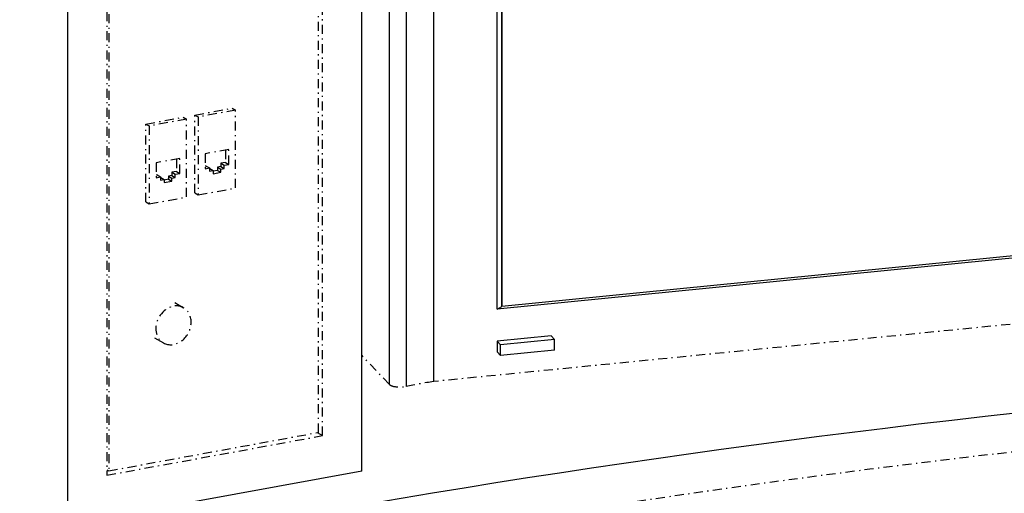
# Model space of a CAD drawing. Extents: x -4471 to 629, y 1975 to 5538.
# Tile 7 of 41: x -3300 to -2863, y 3772 to 3983. Entities that reach past the tile are written whole.
import ezdxf

# ---------------------------------------------------------------- set-up
doc = ezdxf.new("R2010")
doc.units = 0
doc.header["$MEASUREMENT"] = 0
doc.linetypes.add('DASHDOT', pattern=[8.5, 4, -2, 0.5, -2])
doc.layers.get('0').update_dxf_attribs({"linetype": 'CONTINUOUS'})
doc.layers.add('LE_MIDDLE', color=7, linetype='CONTINUOUS')
doc.layers.add('LE_RED', color=1, linetype='CONTINUOUS')

msp = doc.modelspace()

# ---------------------------------------------------------------- linework, layer by layer
for p, q in [((-3148.07, 3782.07), (-3148.07, 4147.01)), ((-3135.77, 3820.54), (-3135.77, 4139.99)), ((-3128.26, 3819.66), (-3128.26, 4135.7)), ((-3116.1, 3821.86), (-3116.1, 4128.75)), ((-3087.9, 3853.95), (-3087.9, 4112.64)), ((-3085.91, 4111.51), (-3085.91, 3855.16)), ((-3085.91, 3855.16), (-3085.91, 4111.51)), ((-2528.5, 3910.46), (-3085.91, 3855.16)), ((-3231.1, 3856.9), (-3227.15, 3854.65)), ((-3240.02, 3841.27), (-3236.08, 3839.02)), ((-3086.43, 3833.48), (-3086.43, 3838.21)), ((-3062.53, 3835.85), (-3062.53, 3840.58)), ((-3086.43, 3833.48), (-3087.9, 3835.02)), ((-3062.53, 3835.85), (-3086.43, 3833.48))]:
    msp.add_line(p, q)
for points in [[(-3087.9, 4214.48), (-2524.75, 4270.34), (-2524.75, 3909.81), (-3087.9, 3853.95), (-3085.91, 3855.16)], [(-3148.07, 3782.07), (-3278.57, 3758.13), (-3278.57, 4230.69)], [(-3063.99, 3842.13), (-3087.9, 3839.75), (-3087.9, 3835.02)], [(-3063.99, 3842.13), (-3062.53, 3840.58), (-3086.43, 3838.21), (-3087.9, 3839.75)]]:
    msp.add_lwpolyline(points)
msp.add_ellipse((-2207.53, 3195.63), major_axis=(2000, 0), ratio=0.323677, start_param=0.503485, end_param=2.534794)
at = {"layer": 'LE_MIDDLE', "linetype": 'DASHDOT'}
for p, q in [((-3260.36, 4214.58), (-3260.36, 3782.19)), ((-3167.27, 3799.26), (-3167.27, 4157.98)), ((-3243.85, 3936.27), (-3227.27, 3939.31)), ((-3227.27, 3939.31), (-3225.8, 3938.46)), ((-3222.1, 3940.26), (-3220.62, 3939.41)), ((-3222.1, 3905.67), (-3222.1, 3940.26)), ((-3204.05, 3942.45), (-3220.62, 3939.41)), ((-3220.62, 3939.41), (-3220.62, 3904.82)), ((-3204.05, 3907.86), (-3204.05, 3942.45)), ((-3243.85, 3936.27), (-3242.37, 3935.42)), ((-3243.85, 3901.68), (-3243.85, 3936.27)), ((-3217.07, 3917.62), (-3217.55, 3917.53)), ((-3217.07, 3917.62), (-3215.59, 3916.77)), ((-3238.82, 3913.63), (-3239.3, 3913.54)), ((-3238.82, 3913.63), (-3237.35, 3912.78)), ((-3237.3, 3912.49), (-3237.35, 3912.48)), ((-3237.3, 3912.49), (-3235.82, 3911.64)), ((-3215.55, 3916.48), (-3215.59, 3916.47)), ((-3215.55, 3916.48), (-3214.07, 3915.63)), ((-3212.07, 3915.7), (-3214.07, 3915.33)), ((-3233.82, 3911.71), (-3235.82, 3911.34)), ((-3220.62, 3904.82), (-3204.05, 3907.86)), ((-3222.1, 3905.67), (-3220.62, 3904.82)), ((-3243.85, 3901.68), (-3242.37, 3900.83)), ((-3260.36, 3782.19), (-3167.27, 3799.26)), ((-3261.17, 3782.65), (-3260.36, 3782.19))]:
    msp.add_line(p, q, dxfattribs=at)
at = {"layer": 'LE_MIDDLE', "color": 1, "linetype": 'DASHDOT'}
for p, q in [((-3165.47, 3797.8), (-3165.47, 4156.95)), ((-2496.55, 3883.32), (-3116.1, 3821.86)), ((-3135.77, 3820.54), (-3148.07, 3833.52)), ((-3261.17, 3780.25), (-3165.47, 3797.8))]:
    msp.add_line(p, q, dxfattribs=at)
msp.add_lwpolyline([(-3165.47, 4233.04), (-3261.17, 4215.48), (-3261.17, 3780.25)], dxfattribs=at)
at = {"layer": 'LE_MIDDLE', "linetype": 'DASHDOT'}
for points in [[(-3222.1, 3940.26), (-3205.52, 3943.3), (-3204.05, 3942.45)], [(-3225.8, 3938.46), (-3242.37, 3935.42), (-3242.37, 3900.83), (-3225.8, 3903.87), (-3225.8, 3938.46)], [(-3228.86, 3920.96), (-3239.3, 3919.05), (-3239.3, 3912.43), (-3237.35, 3912.78), (-3237.35, 3911.37), (-3235.82, 3911.64), (-3235.82, 3910.23), (-3232.34, 3910.86), (-3232.34, 3912.28), (-3230.82, 3912.56), (-3230.82, 3913.98), (-3228.86, 3914.34), (-3228.86, 3920.96)], [(-3207.11, 3924.95), (-3217.55, 3923.04), (-3217.55, 3916.42), (-3215.59, 3916.77), (-3215.59, 3915.35), (-3214.07, 3915.63), (-3214.07, 3914.21), (-3210.59, 3914.85), (-3210.59, 3916.27), (-3209.07, 3916.55), (-3209.07, 3917.97), (-3207.11, 3918.33), (-3207.11, 3924.95)], [(-3208.59, 3924.68), (-3208.59, 3919.17), (-3207.11, 3918.33)], [(-3230.34, 3920.69), (-3230.34, 3915.19), (-3228.86, 3914.34)], [(-3210.55, 3917.4), (-3212.07, 3917.12), (-3210.59, 3916.27)], [(-3212.07, 3917.12), (-3212.07, 3915.7), (-3210.59, 3914.85)], [(-3208.59, 3919.17), (-3210.55, 3918.82), (-3209.07, 3917.97)], [(-3210.55, 3918.82), (-3210.55, 3917.4), (-3209.07, 3916.55)], [(-3232.3, 3913.41), (-3233.82, 3913.13), (-3232.34, 3912.28)], [(-3233.82, 3913.13), (-3233.82, 3911.71), (-3232.34, 3910.86)], [(-3230.34, 3915.19), (-3232.3, 3914.83), (-3230.82, 3913.98)], [(-3232.3, 3914.83), (-3232.3, 3913.41), (-3230.82, 3912.56)]]:
    msp.add_lwpolyline(points, dxfattribs=at)
for start_param, end_param in [(3.141593, 6.283185), (6.283185, 9.424778)]:
    msp.add_ellipse((-3231.62, 3846.83), major_axis=(-4.46, -7.82), ratio=0.823175, start_param=start_param, end_param=end_param, dxfattribs=at)
at = {"layer": 'LE_MIDDLE', "color": 1, "linetype": 'DASHDOT'}
for centre, major_axis, start_param, end_param in [((-2207.53, 3195.63), (1950, 0), 0.508639, 2.52964), ((-3130.99, 3821.02), (5, 0), 3.439002, 5.290859), ((-3073.59, 3792.56), (100, 0), 2.009923, 2.149266)]:
    msp.add_ellipse(centre, major_axis=major_axis, ratio=0.323677, start_param=start_param, end_param=end_param, dxfattribs=at)
at = {"layer": 'LE_RED'}
for p, q in [((-3167.84, 3799.16), (-3165.47, 3797.8)), ((-3260.45, 3782.24), (-3261.17, 3782.11))]:
    msp.add_line(p, q, dxfattribs=at)

doc.saveas('drawing.dxf')
